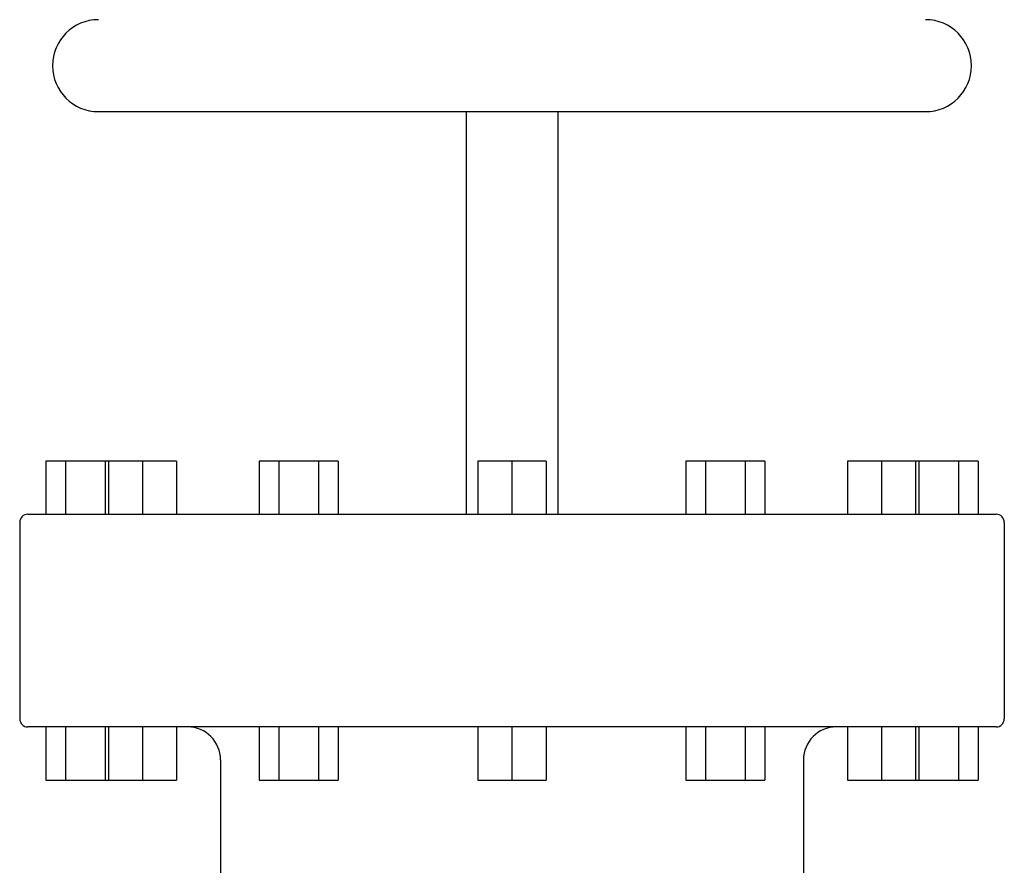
# Model space of a CAD drawing. Header units: inches. Extents: x 36 to 1719, y -84 to 1122.
# Tile 76 of 256: x 359 to 374, y 435 to 448. Entities that reach past the tile are written whole.
import ezdxf

# ---------------------------------------------------------------- set-up
doc = ezdxf.new("R2010")
doc.units = ezdxf.units.IN
doc.header["$LTSCALE"] = 48
doc.header["$MEASUREMENT"] = 0
doc.layers.add('Visible (ANSI)', color=7, linetype='Continuous', lineweight=30)

msp = doc.modelspace()

# ---------------------------------------------------------------- linework, layer by layer
at = {"layer": 'Visible (ANSI)'}
for p, q in [((360.3629, 446.40877), (372.9629, 446.40877)), ((365.9629, 446.40877), (365.9629, 440.27877)), ((367.3629, 446.40877), (367.3629, 440.27877)), ((359.5629, 441.08877), (359.5629, 440.27877)), ((359.8629, 441.08877), (359.5629, 441.08877)), ((359.8629, 441.08877), (359.8629, 440.27877)), ((360.4629, 441.08877), (359.8629, 441.08877)), ((360.4629, 441.08877), (360.4629, 440.27877)), ((360.51412, 441.08877), (360.4629, 441.08877)), ((360.51412, 441.08877), (360.51412, 440.27877)), ((361.03374, 441.08877), (360.51412, 441.08877)), ((361.03374, 441.08877), (361.03374, 440.27877)), ((361.55335, 441.08877), (361.03374, 441.08877)), ((361.55335, 441.08877), (361.55335, 440.27877)), ((362.8129, 441.08877), (362.8129, 440.27877)), ((363.1129, 441.08877), (362.8129, 441.08877)), ((363.1129, 441.08877), (363.1129, 440.27877)), ((363.7129, 441.08877), (363.1129, 441.08877)), ((363.7129, 441.08877), (363.7129, 440.27877)), ((364.0129, 441.08877), (363.7129, 441.08877)), ((364.0129, 441.08877), (364.0129, 440.27877)), ((366.14329, 441.08877), (366.14329, 440.27877)), ((366.6629, 441.08877), (366.14329, 441.08877)), ((366.6629, 441.08877), (366.6629, 440.27877)), ((367.18252, 441.08877), (366.6629, 441.08877)), ((367.18252, 441.08877), (367.18252, 440.27877)), ((369.3129, 441.08877), (369.3129, 440.27877)), ((369.6129, 441.08877), (369.3129, 441.08877)), ((369.6129, 441.08877), (369.6129, 440.27877)), ((370.2129, 441.08877), (369.6129, 441.08877)), ((370.2129, 441.08877), (370.2129, 440.27877)), ((370.5129, 441.08877), (370.2129, 441.08877)), ((370.5129, 441.08877), (370.5129, 440.27877)), ((371.77245, 441.08877), (371.77245, 440.27877)), ((372.29207, 441.08877), (371.77245, 441.08877)), ((372.29207, 441.08877), (372.29207, 440.27877)), ((372.81168, 441.08877), (372.29207, 441.08877)), ((372.81168, 441.08877), (372.81168, 440.27877)), ((372.8629, 441.08877), (372.81168, 441.08877)), ((372.8629, 441.08877), (372.8629, 440.27877)), ((373.4629, 441.08877), (372.8629, 441.08877)), ((373.4629, 441.08877), (373.4629, 440.27877)), ((373.7629, 441.08877), (373.4629, 441.08877)), ((373.7629, 441.08877), (373.7629, 440.27877)), ((359.2879, 440.27877), (374.0379, 440.27877)), ((359.1629, 440.15377), (359.1629, 437.16377)), ((374.1629, 440.15377), (374.1629, 437.16377)), ((374.0379, 437.03877), (359.2879, 437.03877)), ((359.5629, 437.03877), (359.5629, 436.22877)), ((359.8629, 437.03877), (359.8629, 436.22877)), ((360.4629, 437.03877), (360.4629, 436.22877)), ((360.51412, 437.03877), (360.51412, 436.22877)), ((361.03374, 437.03877), (361.03374, 436.22877)), ((361.55335, 437.03877), (361.55335, 436.22877)), ((362.8129, 437.03877), (362.8129, 436.22877)), ((363.1129, 437.03877), (363.1129, 436.22877)), ((363.7129, 437.03877), (363.7129, 436.22877)), ((364.0129, 437.03877), (364.0129, 436.22877)), ((366.14329, 437.03877), (366.14329, 436.22877)), ((366.6629, 437.03877), (366.6629, 436.22877)), ((367.18252, 437.03877), (367.18252, 436.22877)), ((369.3129, 437.03877), (369.3129, 436.22877)), ((369.6129, 437.03877), (369.6129, 436.22877)), ((370.2129, 437.03877), (370.2129, 436.22877)), ((370.5129, 437.03877), (370.5129, 436.22877)), ((371.77245, 437.03877), (371.77245, 436.22877)), ((372.29207, 437.03877), (372.29207, 436.22877)), ((372.81168, 437.03877), (372.81168, 436.22877)), ((372.8629, 437.03877), (372.8629, 436.22877)), ((373.4629, 437.03877), (373.4629, 436.22877)), ((373.7629, 437.03877), (373.7629, 436.22877)), ((362.2229, 436.53877), (362.2229, 434.51716)), ((371.1029, 436.53877), (371.1029, 434.51716)), ((359.5629, 436.22877), (359.8629, 436.22877)), ((359.8629, 436.22877), (360.4629, 436.22877)), ((360.4629, 436.22877), (360.51412, 436.22877)), ((360.51412, 436.22877), (361.03374, 436.22877)), ((361.03374, 436.22877), (361.55335, 436.22877)), ((362.8129, 436.22877), (363.1129, 436.22877)), ((363.1129, 436.22877), (363.7129, 436.22877)), ((363.7129, 436.22877), (364.0129, 436.22877)), ((366.14329, 436.22877), (366.6629, 436.22877)), ((366.6629, 436.22877), (367.18252, 436.22877)), ((369.3129, 436.22877), (369.6129, 436.22877)), ((369.6129, 436.22877), (370.2129, 436.22877)), ((370.2129, 436.22877), (370.5129, 436.22877)), ((371.77245, 436.22877), (372.29207, 436.22877)), ((372.29207, 436.22877), (372.81168, 436.22877)), ((372.81168, 436.22877), (372.8629, 436.22877)), ((372.8629, 436.22877), (373.4629, 436.22877)), ((373.4629, 436.22877), (373.7629, 436.22877))]:
    msp.add_line(p, q, dxfattribs=at)
for centre, radius, start, end in [((360.3629, 447.10877), 0.7, 90, 270), ((372.9629, 447.10877), 0.7, 270, 90), ((359.2879, 440.15377), 0.125, 90, 180), ((374.0379, 440.15377), 0.125, 0, 90), ((359.2879, 437.16377), 0.125, 180, 270), ((374.0379, 437.16377), 0.125, 270, 0), ((361.7229, 436.53877), 0.5, 0, 90), ((371.6029, 436.53877), 0.5, 90, 180)]:
    msp.add_arc(centre, radius, start, end, dxfattribs=at)

doc.saveas('drawing.dxf')
